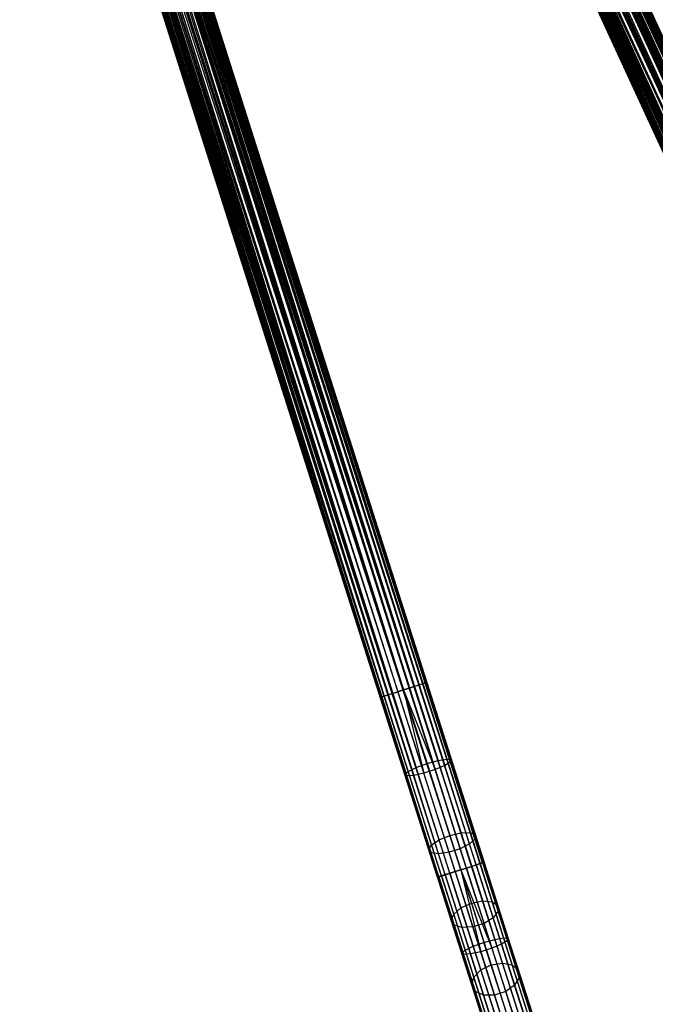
# Model space of a CAD drawing. Extents: x -189 to 189, y -189 to 189.
# Tile 174 of 256: x 33 to 59, y -166 to -126. Entities that reach past the tile are written whole.
import ezdxf

# ---------------------------------------------------------------- set-up
doc = ezdxf.new("R2010")
doc.units = 0
doc.header["$LTSCALE"] = 25.4
doc.layers.get('0').update_dxf_attribs({"linetype": 'CONTINUOUS'})

# ---------------------------------------------------------------- blocks, each defined once
blk = doc.blocks.new('NL2500012474_STL')
at = {"color": 0}
for p, q in [((262.6, -152.669, 177.855), (210.254, -38.892, 177.855)), ((262.6, -152.669, 177.855), (210.254, -38.892, 177.855)), ((262.6, -152.669, 177.855), (210.306, -38.868, 177.621)), ((262.6, -152.669, 177.855), (210.306, -38.868, 177.621)), ((261.75, -153.06, 178.5), (209.404, -39.282, 178.5)), ((261.75, -153.06, 178.5), (209.404, -39.282, 178.5)), ((209.404, -39.282, 176.5), (261.75, -153.06, 176.5)), ((209.404, -39.282, 176.5), (261.75, -153.06, 176.5)), ((209.404, -39.282, 176.5), (262.172, -152.866, 176.615)), ((209.404, -39.282, 176.5), (262.172, -152.866, 176.615)), ((261.968, -152.96, 178.471), (209.621, -39.182, 178.471)), ((261.968, -152.96, 178.471), (209.621, -39.182, 178.471)), ((209.621, -39.182, 176.529), (262.172, -152.866, 176.615)), ((209.621, -39.182, 176.529), (262.172, -152.866, 176.615)), ((261.968, -152.96, 178.471), (209.826, -39.088, 178.385)), ((261.968, -152.96, 178.471), (209.826, -39.088, 178.385)), ((262.172, -152.866, 176.615), (209.826, -39.088, 176.615)), ((209.826, -39.088, 176.615), (262.498, -152.716, 176.932)), ((209.826, -39.088, 176.615), (262.498, -152.716, 176.932)), ((262.172, -152.866, 176.615), (209.826, -39.088, 176.615)), ((261.968, -152.96, 178.471), (210.007, -39.005, 178.249)), ((261.968, -152.96, 178.471), (210.007, -39.005, 178.249)), ((262.353, -152.783, 178.249), (210.007, -39.005, 178.249)), ((262.353, -152.783, 178.249), (210.007, -39.005, 178.249)), ((210.007, -39.005, 176.751), (262.498, -152.716, 176.932)), ((210.007, -39.005, 176.751), (262.498, -152.716, 176.932)), ((262.353, -152.783, 178.249), (210.152, -38.938, 178.068)), ((262.353, -152.783, 178.249), (210.152, -38.938, 178.068)), ((262.6, -152.669, 177.855), (210.152, -38.938, 178.068)), ((262.6, -152.669, 177.855), (210.152, -38.938, 178.068)), ((210.152, -38.938, 176.932), (262.498, -152.716, 176.932)), ((210.152, -38.938, 176.932), (262.498, -152.716, 176.932)), ((210.152, -38.938, 176.932), (262.652, -152.645, 177.379)), ((210.152, -38.938, 176.932), (262.652, -152.645, 177.379)), ((260.848, -153.475, 177.379), (208.502, -39.697, 177.379)), ((260.848, -153.475, 177.379), (208.502, -39.697, 177.621)), ((261.002, -153.404, 176.932), (208.502, -39.697, 177.379)), ((261.002, -153.404, 176.932), (208.502, -39.697, 177.379)), ((260.848, -153.475, 177.379), (208.502, -39.697, 177.379)), ((260.848, -153.475, 177.379), (208.502, -39.697, 177.621)), ((261.002, -153.404, 176.932), (208.555, -39.673, 177.145)), ((261.002, -153.404, 176.932), (208.555, -39.673, 177.145)), ((260.848, -153.475, 177.379), (208.555, -39.673, 177.855)), ((260.848, -153.475, 177.379), (208.555, -39.673, 177.855)), ((260.901, -153.451, 177.855), (208.555, -39.673, 177.855)), ((260.901, -153.451, 177.855), (208.555, -39.673, 177.855)), ((261.328, -153.254, 176.615), (208.656, -39.626, 176.932)), ((261.328, -153.254, 176.615), (208.656, -39.626, 176.932)), ((261.002, -153.404, 176.932), (208.656, -39.626, 176.932)), ((261.002, -153.404, 176.932), (208.656, -39.626, 176.932)), ((260.901, -153.451, 177.855), (208.656, -39.626, 178.068)), ((260.901, -153.451, 177.855), (208.656, -39.626, 178.068)), ((261.328, -153.254, 176.615), (208.802, -39.56, 176.751)), ((261.328, -153.254, 176.615), (208.802, -39.56, 176.751)), ((260.901, -153.451, 177.855), (208.802, -39.56, 178.249)), ((260.901, -153.451, 177.855), (208.802, -39.56, 178.249)), ((261.148, -153.337, 178.249), (208.802, -39.56, 178.249)), ((261.148, -153.337, 178.249), (208.802, -39.56, 178.249)), ((261.328, -153.254, 176.615), (208.982, -39.477, 176.615)), ((208.982, -39.477, 176.615), (261.75, -153.06, 176.5)), ((261.328, -153.254, 176.615), (208.982, -39.477, 176.615)), ((261.148, -153.337, 178.249), (208.982, -39.477, 178.385)), ((261.148, -153.337, 178.249), (208.982, -39.477, 178.385)), ((208.982, -39.477, 176.615), (261.75, -153.06, 176.5)), ((261.148, -153.337, 178.249), (209.187, -39.382, 178.471)), ((261.148, -153.337, 178.249), (209.187, -39.382, 178.471)), ((261.533, -153.16, 178.471), (209.187, -39.382, 178.471)), ((261.533, -153.16, 178.471), (209.187, -39.382, 178.471)), ((209.187, -39.382, 176.529), (261.75, -153.06, 176.5)), ((209.187, -39.382, 176.529), (261.75, -153.06, 176.5)), ((243.354, -160.254, 177.379), (205.386, -40.906, 177.621)), ((243.354, -160.254, 177.379), (205.386, -40.906, 177.379)), ((243.299, -160.272, 177.855), (205.386, -40.906, 177.621)), ((243.299, -160.272, 177.855), (205.386, -40.906, 177.621)), ((243.354, -160.254, 177.379), (205.386, -40.906, 177.621)), ((243.354, -160.254, 177.379), (205.386, -40.906, 177.379)), ((241.776, -160.756, 178.249), (204.212, -41.28, 178.471)), ((241.776, -160.756, 178.249), (204.212, -41.28, 178.471)), ((242.18, -160.628, 178.471), (204.212, -41.28, 178.471)), ((242.18, -160.628, 178.471), (204.212, -41.28, 178.471)), ((204.212, -41.28, 176.529), (242.408, -160.555, 176.5)), ((204.212, -41.28, 176.529), (242.408, -160.555, 176.5)), ((242.408, -160.555, 178.5), (204.44, -41.207, 178.5)), ((242.408, -160.555, 178.5), (204.44, -41.207, 178.5)), ((204.44, -41.207, 176.5), (242.408, -160.555, 176.5)), ((204.44, -41.207, 176.5), (242.408, -160.555, 176.5)), ((204.44, -41.207, 176.5), (242.851, -160.415, 176.615)), ((204.44, -41.207, 176.5), (242.851, -160.415, 176.615)), ((242.636, -160.483, 178.471), (204.668, -41.135, 178.471)), ((242.636, -160.483, 178.471), (204.668, -41.135, 178.471)), ((204.668, -41.135, 176.529), (242.851, -160.415, 176.615)), ((204.668, -41.135, 176.529), (242.851, -160.415, 176.615)), ((242.636, -160.483, 178.471), (204.883, -41.067, 178.385)), ((242.636, -160.483, 178.471), (204.883, -41.067, 178.385)), ((242.851, -160.415, 176.615), (204.883, -41.067, 176.615)), ((204.883, -41.067, 176.615), (243.192, -160.306, 176.932)), ((204.883, -41.067, 176.615), (243.192, -160.306, 176.932)), ((242.851, -160.415, 176.615), (204.883, -41.067, 176.615)), ((242.636, -160.483, 178.471), (205.072, -41.006, 178.249)), ((242.636, -160.483, 178.471), (205.072, -41.006, 178.249)), ((243.04, -160.354, 178.249), (205.072, -41.006, 178.249)), ((243.04, -160.354, 178.249), (205.072, -41.006, 178.249)), ((205.072, -41.006, 176.751), (243.192, -160.306, 176.932)), ((205.072, -41.006, 176.751), (243.192, -160.306, 176.932)), ((243.04, -160.354, 178.249), (205.225, -40.958, 178.068)), ((243.04, -160.354, 178.249), (205.225, -40.958, 178.068)), ((243.299, -160.272, 177.855), (205.225, -40.958, 178.068)), ((243.299, -160.272, 177.855), (205.225, -40.958, 178.068)), ((205.225, -40.958, 176.932), (243.192, -160.306, 176.932)), ((205.225, -40.958, 176.932), (243.192, -160.306, 176.932)), ((205.225, -40.958, 176.932), (243.354, -160.254, 177.379)), ((205.225, -40.958, 176.932), (243.354, -160.254, 177.379)), ((243.299, -160.272, 177.855), (205.331, -40.924, 177.855)), ((243.299, -160.272, 177.855), (205.331, -40.924, 177.855)), ((205.331, -40.924, 177.145), (243.354, -160.254, 177.379)), ((205.331, -40.924, 177.145), (243.354, -160.254, 177.379)), ((241.462, -160.856, 177.379), (203.494, -41.508, 177.379)), ((241.462, -160.856, 177.379), (203.494, -41.508, 177.621)), ((241.623, -160.805, 176.932), (203.494, -41.508, 177.379)), ((241.623, -160.805, 176.932), (203.494, -41.508, 177.379)), ((241.462, -160.856, 177.379), (203.494, -41.508, 177.379)), ((241.462, -160.856, 177.379), (203.494, -41.508, 177.621)), ((241.623, -160.805, 176.932), (203.549, -41.491, 177.145)), ((241.623, -160.805, 176.932), (203.549, -41.491, 177.145)), ((241.462, -160.856, 177.379), (203.549, -41.491, 177.855)), ((241.462, -160.856, 177.379), (203.549, -41.491, 177.855)), ((241.517, -160.839, 177.855), (203.549, -41.491, 177.855)), ((241.517, -160.839, 177.855), (203.549, -41.491, 177.855)), ((241.965, -160.696, 176.615), (203.656, -41.457, 176.932)), ((241.965, -160.696, 176.615), (203.656, -41.457, 176.932)), ((241.623, -160.805, 176.932), (203.656, -41.457, 176.932)), ((241.623, -160.805, 176.932), (203.656, -41.457, 176.932)), ((241.517, -160.839, 177.855), (203.656, -41.457, 178.068)), ((241.517, -160.839, 177.855), (203.656, -41.457, 178.068)), ((241.965, -160.696, 176.615), (203.808, -41.408, 176.751)), ((241.965, -160.696, 176.615), (203.808, -41.408, 176.751)), ((241.517, -160.839, 177.855), (203.808, -41.408, 178.249)), ((241.517, -160.839, 177.855), (203.808, -41.408, 178.249)), ((241.776, -160.756, 178.249), (203.808, -41.408, 178.249)), ((241.776, -160.756, 178.249), (203.808, -41.408, 178.249)), ((241.965, -160.696, 176.615), (203.998, -41.348, 176.615)), ((203.998, -41.348, 176.615), (242.408, -160.555, 176.5)), ((241.965, -160.696, 176.615), (203.998, -41.348, 176.615)), ((241.776, -160.756, 178.249), (203.998, -41.348, 178.385)), ((241.776, -160.756, 178.249), (203.998, -41.348, 178.385)), ((203.998, -41.348, 176.615), (242.408, -160.555, 176.5)), ((217.851, -56.531, 26.615), (258.753, -145.972, 26.529)), ((217.851, -56.531, 26.615), (258.753, -145.972, 26.529)), ((217.851, -56.531, 26.615), (259.138, -145.795, 26.751)), ((217.851, -56.531, 26.615), (259.138, -145.795, 26.751)), ((217.851, -56.531, 28.385), (258.957, -145.878, 28.385)), ((217.851, -56.531, 28.385), (258.957, -145.878, 28.385)), ((217.851, -56.531, 28.385), (258.535, -146.072, 28.5)), ((217.851, -56.531, 28.385), (258.535, -146.072, 28.5)), ((218.031, -56.448, 26.751), (259.138, -145.795, 26.751)), ((218.031, -56.448, 26.751), (259.138, -145.795, 26.751)), ((218.031, -56.448, 28.249), (258.957, -145.878, 28.385)), ((218.031, -56.448, 28.249), (258.957, -145.878, 28.385)), ((218.177, -56.381, 26.932), (259.138, -145.795, 26.751)), ((218.177, -56.381, 26.932), (259.138, -145.795, 26.751)), ((218.177, -56.381, 26.932), (259.385, -145.681, 27.145)), ((218.177, -56.381, 26.932), (259.385, -145.681, 27.145)), ((218.177, -56.381, 28.068), (259.283, -145.728, 28.068)), ((218.177, -56.381, 28.068), (259.283, -145.728, 28.068)), ((218.177, -56.381, 28.068), (258.957, -145.878, 28.385)), ((218.177, -56.381, 28.068), (258.957, -145.878, 28.385)), ((218.278, -56.334, 27.145), (259.385, -145.681, 27.145)), ((218.278, -56.334, 27.145), (259.385, -145.681, 27.145)), ((218.278, -56.334, 27.855), (259.283, -145.728, 28.068)), ((218.278, -56.334, 27.855), (259.283, -145.728, 28.068)), ((218.331, -56.31, 27.621), (259.283, -145.728, 28.068)), ((218.331, -56.31, 27.621), (259.283, -145.728, 28.068)), ((217.007, -56.919, 28.385), (258.113, -146.266, 28.385)), ((217.007, -56.919, 28.385), (258.113, -146.266, 28.385)), ((217.007, -56.919, 28.385), (257.788, -146.416, 28.068)), ((217.007, -56.919, 28.385), (257.788, -146.416, 28.068)), ((217.007, -56.919, 26.615), (257.933, -146.349, 26.751)), ((217.007, -56.919, 26.615), (257.933, -146.349, 26.751)), ((217.007, -56.919, 26.615), (258.318, -146.172, 26.529)), ((217.007, -56.919, 26.615), (258.318, -146.172, 26.529)), ((217.212, -56.825, 28.471), (258.113, -146.266, 28.385)), ((217.212, -56.825, 28.471), (258.113, -146.266, 28.385)), ((217.212, -56.825, 26.529), (258.318, -146.172, 26.529)), ((217.212, -56.825, 26.529), (258.318, -146.172, 26.529)), ((258.535, -146.072, 28.5), (217.429, -56.725, 28.5)), ((217.429, -56.725, 28.5), (258.113, -146.266, 28.385)), ((217.429, -56.725, 28.5), (258.113, -146.266, 28.385)), ((217.429, -56.725, 26.5), (258.535, -146.072, 26.5)), ((217.429, -56.725, 26.5), (258.535, -146.072, 26.5)), ((258.535, -146.072, 28.5), (217.429, -56.725, 28.5)), ((217.646, -56.625, 26.529), (258.753, -145.972, 26.529)), ((217.646, -56.625, 26.529), (258.753, -145.972, 26.529)), ((217.646, -56.625, 28.471), (258.535, -146.072, 28.5)), ((217.646, -56.625, 28.471), (258.535, -146.072, 28.5)), ((216.527, -57.14, 27.621), (257.633, -146.487, 27.621)), ((216.527, -57.14, 27.621), (257.633, -146.487, 27.621)), ((216.527, -57.14, 27.621), (257.686, -146.463, 27.145)), ((216.527, -57.14, 27.621), (257.686, -146.463, 27.145)), ((216.527, -57.14, 27.379), (257.686, -146.463, 27.145)), ((216.527, -57.14, 27.379), (257.686, -146.463, 27.145)), ((216.579, -57.116, 27.855), (257.633, -146.487, 27.621)), ((216.579, -57.116, 27.855), (257.633, -146.487, 27.621)), ((216.579, -57.116, 27.145), (257.686, -146.463, 27.145)), ((216.579, -57.116, 27.145), (257.686, -146.463, 27.145)), ((216.681, -57.069, 28.068), (257.788, -146.416, 28.068)), ((216.681, -57.069, 28.068), (257.788, -146.416, 28.068)), ((216.681, -57.069, 28.068), (257.633, -146.487, 27.621)), ((216.681, -57.069, 28.068), (257.633, -146.487, 27.621)), ((216.681, -57.069, 26.932), (257.686, -146.463, 27.145)), ((216.681, -57.069, 26.932), (257.686, -146.463, 27.145)), ((216.681, -57.069, 26.932), (257.933, -146.349, 26.751)), ((216.681, -57.069, 26.932), (257.933, -146.349, 26.751)), ((216.826, -57.002, 28.249), (257.788, -146.416, 28.068)), ((216.826, -57.002, 28.249), (257.788, -146.416, 28.068)), ((216.826, -57.002, 26.751), (257.933, -146.349, 26.751)), ((216.826, -57.002, 26.751), (257.933, -146.349, 26.751)), ((210.704, -59.363, 26.615), (240.304, -153.153, 26.529)), ((210.704, -59.363, 26.615), (240.304, -153.153, 26.529)), ((210.704, -59.363, 26.615), (240.708, -153.024, 26.751)), ((210.704, -59.363, 26.615), (240.708, -153.024, 26.751)), ((210.704, -59.363, 28.385), (240.519, -153.085, 28.385)), ((210.704, -59.363, 28.385), (240.519, -153.085, 28.385)), ((210.704, -59.363, 28.385), (240.076, -153.225, 28.5)), ((210.704, -59.363, 28.385), (240.076, -153.225, 28.5)), ((210.893, -59.303, 26.751), (240.708, -153.024, 26.751)), ((210.893, -59.303, 26.751), (240.708, -153.024, 26.751)), ((210.893, -59.303, 28.249), (240.519, -153.085, 28.385)), ((210.893, -59.303, 28.249), (240.519, -153.085, 28.385)), ((211.045, -59.254, 26.932), (240.708, -153.024, 26.751)), ((211.045, -59.254, 26.932), (240.708, -153.024, 26.751)), ((211.045, -59.254, 26.932), (240.967, -152.942, 27.145)), ((211.045, -59.254, 26.932), (240.967, -152.942, 27.145)), ((211.045, -59.254, 28.068), (240.86, -152.976, 28.068)), ((211.045, -59.254, 28.068), (240.86, -152.976, 28.068)), ((211.045, -59.254, 28.068), (240.519, -153.085, 28.385)), ((211.045, -59.254, 28.068), (240.519, -153.085, 28.385)), ((211.152, -59.22, 27.145), (240.967, -152.942, 27.145)), ((211.152, -59.22, 27.145), (240.967, -152.942, 27.145)), ((211.152, -59.22, 27.145), (241.022, -152.924, 27.621)), ((211.152, -59.22, 27.145), (241.022, -152.924, 27.621)), ((211.152, -59.22, 27.855), (240.86, -152.976, 28.068)), ((211.152, -59.22, 27.855), (240.86, -152.976, 28.068)), ((211.207, -59.203, 27.379), (241.022, -152.924, 27.621)), ((211.207, -59.203, 27.379), (241.022, -152.924, 27.621)), ((211.207, -59.203, 27.621), (241.022, -152.924, 27.621)), ((211.207, -59.203, 27.621), (241.022, -152.924, 27.621)), ((211.207, -59.203, 27.621), (240.86, -152.976, 28.068)), ((211.207, -59.203, 27.621), (240.86, -152.976, 28.068)), ((209.477, -59.753, 28.068), (239.292, -153.475, 28.068)), ((209.477, -59.753, 28.068), (239.292, -153.475, 28.068)), ((209.477, -59.753, 28.068), (239.13, -153.526, 27.621)), ((209.477, -59.753, 28.068), (239.13, -153.526, 27.621)), ((209.477, -59.753, 26.932), (239.185, -153.509, 27.145)), ((209.477, -59.753, 26.932), (239.185, -153.509, 27.145)), ((209.477, -59.753, 26.932), (239.444, -153.426, 26.751)), ((209.477, -59.753, 26.932), (239.444, -153.426, 26.751)), ((209.629, -59.705, 28.249), (239.292, -153.475, 28.068)), ((209.629, -59.705, 28.249), (239.292, -153.475, 28.068)), ((209.629, -59.705, 26.751), (239.444, -153.426, 26.751)), ((209.629, -59.705, 26.751), (239.444, -153.426, 26.751)), ((209.818, -59.645, 28.385), (239.633, -153.366, 28.385)), ((209.818, -59.645, 28.385), (239.633, -153.366, 28.385)), ((209.818, -59.645, 28.385), (239.292, -153.475, 28.068)), ((209.818, -59.645, 28.385), (239.292, -153.475, 28.068)), ((209.818, -59.645, 26.615), (239.444, -153.426, 26.751)), ((209.818, -59.645, 26.615), (239.444, -153.426, 26.751)), ((209.818, -59.645, 26.615), (239.848, -153.298, 26.529)), ((209.818, -59.645, 26.615), (239.848, -153.298, 26.529)), ((210.033, -59.576, 28.471), (239.633, -153.366, 28.385)), ((210.033, -59.576, 28.471), (239.633, -153.366, 28.385)), ((210.033, -59.576, 26.529), (239.848, -153.298, 26.529)), ((210.033, -59.576, 26.529), (239.848, -153.298, 26.529)), ((240.076, -153.225, 28.5), (210.261, -59.504, 28.5)), ((210.261, -59.504, 28.5), (239.633, -153.366, 28.385)), ((210.261, -59.504, 28.5), (239.633, -153.366, 28.385)), ((210.261, -59.504, 26.5), (240.076, -153.225, 26.5)), ((210.261, -59.504, 26.5), (240.076, -153.225, 26.5)), ((240.076, -153.225, 28.5), (210.261, -59.504, 28.5)), ((210.489, -59.431, 26.529), (240.304, -153.153, 26.529)), ((210.489, -59.431, 26.529), (240.304, -153.153, 26.529)), ((210.489, -59.431, 28.471), (240.076, -153.225, 28.5)), ((210.489, -59.431, 28.471), (240.076, -153.225, 28.5)), ((209.315, -59.805, 27.621), (239.13, -153.526, 27.621)), ((209.315, -59.805, 27.621), (239.13, -153.526, 27.621)), ((209.315, -59.805, 27.621), (239.185, -153.509, 27.145)), ((209.315, -59.805, 27.621), (239.185, -153.509, 27.145)), ((209.315, -59.805, 27.379), (239.185, -153.509, 27.145)), ((209.315, -59.805, 27.379), (239.185, -153.509, 27.145)), ((209.37, -59.787, 27.855), (239.13, -153.526, 27.621)), ((209.37, -59.787, 27.855), (239.13, -153.526, 27.621)), ((209.37, -59.787, 27.145), (239.185, -153.509, 27.145)), ((209.37, -59.787, 27.145), (239.185, -153.509, 27.145)), ((240.076, -153.225, 28.5), (239.633, -153.366, 28.385)), ((240.076, -153.225, 28.5), (239.633, -153.366, 28.385)), ((239.848, -153.298, 26.529), (240.076, -153.225, 26.5)), ((239.848, -153.298, 26.529), (240.076, -153.225, 26.5)), ((240.519, -153.085, 28.385), (240.076, -153.225, 28.5)), ((240.519, -153.085, 28.385), (240.076, -153.225, 28.5)), ((240.076, -153.225, 26.5), (240.304, -153.153, 26.529)), ((240.076, -153.225, 26.5), (240.304, -153.153, 26.529)), ((240.076, -153.225, 26.5), (240.903, -156.615, 26.82)), ((240.076, -153.225, 26.5), (240.903, -156.615, 26.82)), ((240.076, -153.225, 26.5), (241.359, -156.47, 26.82)), ((240.076, -153.225, 26.5), (241.359, -156.47, 26.82)), ((240.076, -153.225, 28.5), (241.032, -156.231, 28.764)), ((240.076, -153.225, 28.5), (241.032, -156.231, 28.764)), ((240.304, -153.153, 26.529), (240.708, -153.024, 26.751)), ((240.304, -153.153, 26.529), (240.708, -153.024, 26.751)), ((240.304, -153.153, 26.529), (241.359, -156.47, 26.82)), ((240.304, -153.153, 26.529), (241.359, -156.47, 26.82)), ((240.86, -152.976, 28.068), (240.519, -153.085, 28.385)), ((240.86, -152.976, 28.068), (240.519, -153.085, 28.385)), ((240.519, -153.085, 28.385), (241.481, -156.108, 28.651)), ((240.519, -153.085, 28.385), (241.481, -156.108, 28.651)), ((240.708, -153.024, 26.751), (240.967, -152.942, 27.145)), ((240.708, -153.024, 26.751), (240.967, -152.942, 27.145)), ((240.708, -153.024, 26.751), (241.752, -156.307, 27.039)), ((240.708, -153.024, 26.751), (241.752, -156.307, 27.039)), ((241.022, -152.924, 27.621), (240.86, -152.976, 28.068)), ((241.022, -152.924, 27.621), (240.86, -152.976, 28.068)), ((240.86, -152.976, 28.068), (241.838, -156.05, 28.338)), ((240.86, -152.976, 28.068), (241.838, -156.05, 28.338)), ((240.967, -152.942, 27.145), (241.022, -152.924, 27.621)), ((240.967, -152.942, 27.145), (241.022, -152.924, 27.621)), ((240.967, -152.942, 27.145), (241.991, -156.162, 27.428)), ((240.967, -152.942, 27.145), (241.991, -156.162, 27.428)), ((241.022, -152.924, 27.621), (242.022, -156.069, 27.896)), ((241.022, -152.924, 27.621), (242.022, -156.069, 27.896)), ((239.292, -153.475, 28.068), (239.13, -153.526, 27.621)), ((239.292, -153.475, 28.068), (239.13, -153.526, 27.621)), ((239.13, -153.526, 27.621), (239.185, -153.509, 27.145)), ((239.13, -153.526, 27.621), (239.185, -153.509, 27.145)), ((239.13, -153.526, 27.621), (240.13, -156.671, 27.896)), ((239.13, -153.526, 27.621), (240.13, -156.671, 27.896)), ((239.185, -153.509, 27.145), (239.444, -153.426, 26.751)), ((239.185, -153.509, 27.145), (239.444, -153.426, 26.751)), ((239.185, -153.509, 27.145), (240.209, -156.729, 27.428)), ((239.185, -153.509, 27.145), (240.209, -156.729, 27.428)), ((239.633, -153.366, 28.385), (239.292, -153.475, 28.068)), ((239.633, -153.366, 28.385), (239.292, -153.475, 28.068)), ((239.292, -153.475, 28.068), (240.27, -156.549, 28.338)), ((239.292, -153.475, 28.068), (240.27, -156.549, 28.338)), ((239.444, -153.426, 26.751), (239.848, -153.298, 26.529)), ((239.444, -153.426, 26.751), (239.848, -153.298, 26.529)), ((239.444, -153.426, 26.751), (240.488, -156.709, 27.039)), ((239.444, -153.426, 26.751), (240.488, -156.709, 27.039)), ((239.633, -153.366, 28.385), (240.595, -156.39, 28.651)), ((239.633, -153.366, 28.385), (240.595, -156.39, 28.651)), ((239.848, -153.298, 26.529), (240.903, -156.615, 26.82)), ((239.848, -153.298, 26.529), (240.903, -156.615, 26.82)), ((241.481, -156.108, 28.651), (241.838, -156.05, 28.338)), ((241.481, -156.108, 28.651), (241.838, -156.05, 28.338)), ((241.838, -156.05, 28.338), (242.022, -156.069, 27.896)), ((242.789, -159.039, 29.139), (241.838, -156.05, 28.338)), ((242.789, -159.039, 29.139), (241.838, -156.05, 28.338)), ((241.838, -156.05, 28.338), (242.022, -156.069, 27.896)), ((240.27, -156.549, 28.338), (240.595, -156.39, 28.651)), ((240.27, -156.549, 28.338), (240.595, -156.39, 28.651)), ((240.595, -156.39, 28.651), (241.032, -156.231, 28.764)), ((240.595, -156.39, 28.651), (241.032, -156.231, 28.764)), ((241.53, -159.33, 29.439), (240.595, -156.39, 28.651)), ((241.53, -159.33, 29.439), (240.595, -156.39, 28.651)), ((241.032, -156.231, 28.764), (241.481, -156.108, 28.651)), ((241.032, -156.231, 28.764), (241.481, -156.108, 28.651)), ((241.032, -156.231, 28.764), (241.962, -159.153, 29.547)), ((241.032, -156.231, 28.764), (241.962, -159.153, 29.547)), ((241.752, -156.307, 27.039), (241.359, -156.47, 26.82)), ((241.752, -156.307, 27.039), (241.359, -156.47, 26.82)), ((242.416, -159.048, 29.439), (241.481, -156.108, 28.651)), ((242.416, -159.048, 29.439), (241.481, -156.108, 28.651)), ((241.991, -156.162, 27.428), (241.752, -156.307, 27.039)), ((241.991, -156.162, 27.428), (241.752, -156.307, 27.039)), ((242.767, -159.498, 27.895), (241.752, -156.307, 27.039)), ((242.767, -159.498, 27.895), (241.752, -156.307, 27.039)), ((242.022, -156.069, 27.896), (241.991, -156.162, 27.428)), ((242.022, -156.069, 27.896), (241.991, -156.162, 27.428)), ((242.987, -159.293, 28.267), (241.991, -156.162, 27.428)), ((242.987, -159.293, 28.267), (241.991, -156.162, 27.428)), ((242.995, -159.127, 28.716), (242.022, -156.069, 27.896)), ((242.995, -159.127, 28.716), (242.022, -156.069, 27.896)), ((240.13, -156.671, 27.896), (240.27, -156.549, 28.338)), ((240.13, -156.671, 27.896), (240.27, -156.549, 28.338)), ((240.209, -156.729, 27.428), (240.13, -156.671, 27.896)), ((241.103, -159.729, 28.716), (240.13, -156.671, 27.896)), ((240.209, -156.729, 27.428), (240.13, -156.671, 27.896)), ((241.103, -159.729, 28.716), (240.13, -156.671, 27.896)), ((240.488, -156.709, 27.039), (240.209, -156.729, 27.428)), ((240.488, -156.709, 27.039), (240.209, -156.729, 27.428)), ((241.205, -159.859, 28.267), (240.209, -156.729, 27.428)), ((241.205, -159.859, 28.267), (240.209, -156.729, 27.428)), ((241.22, -159.538, 29.139), (240.27, -156.549, 28.338)), ((241.22, -159.538, 29.139), (240.27, -156.549, 28.338)), ((240.903, -156.615, 26.82), (240.488, -156.709, 27.039)), ((240.903, -156.615, 26.82), (240.488, -156.709, 27.039)), ((241.503, -159.9, 27.895), (240.488, -156.709, 27.039)), ((241.503, -159.9, 27.895), (240.488, -156.709, 27.039)), ((241.359, -156.47, 26.82), (240.903, -156.615, 26.82)), ((241.359, -156.47, 26.82), (240.903, -156.615, 26.82)), ((241.929, -159.841, 27.685), (240.903, -156.615, 26.82)), ((241.929, -159.841, 27.685), (240.903, -156.615, 26.82)), ((242.385, -159.696, 27.685), (241.359, -156.47, 26.82)), ((242.385, -159.696, 27.685), (241.359, -156.47, 26.82)), ((241.53, -159.33, 29.439), (241.962, -159.153, 29.547)), ((241.53, -159.33, 29.439), (241.962, -159.153, 29.547)), ((241.962, -159.153, 29.547), (242.416, -159.048, 29.439)), ((241.962, -159.153, 29.547), (242.416, -159.048, 29.439)), ((241.962, -159.153, 29.547), (242.839, -161.911, 30.829)), ((241.962, -159.153, 29.547), (242.839, -161.911, 30.829)), ((242.416, -159.048, 29.439), (242.789, -159.039, 29.139)), ((242.416, -159.048, 29.439), (242.789, -159.039, 29.139)), ((243.299, -161.823, 30.728), (242.416, -159.048, 29.439)), ((243.299, -161.823, 30.728), (242.416, -159.048, 29.439)), ((242.789, -159.039, 29.139), (242.995, -159.127, 28.716)), ((243.686, -161.859, 30.45), (242.789, -159.039, 29.139)), ((243.686, -161.859, 30.45), (242.789, -159.039, 29.139)), ((242.789, -159.039, 29.139), (242.995, -159.127, 28.716)), ((242.995, -159.127, 28.716), (242.987, -159.293, 28.267)), ((242.995, -159.127, 28.716), (242.987, -159.293, 28.267)), ((243.913, -162.012, 30.057), (242.995, -159.127, 28.716)), ((243.913, -162.012, 30.057), (242.995, -159.127, 28.716)), ((241.103, -159.729, 28.716), (241.22, -159.538, 29.139)), ((241.103, -159.729, 28.716), (241.22, -159.538, 29.139)), ((241.22, -159.538, 29.139), (241.53, -159.33, 29.439)), ((241.22, -159.538, 29.139), (241.53, -159.33, 29.439)), ((242.118, -162.358, 30.45), (241.22, -159.538, 29.139)), ((242.118, -162.358, 30.45), (241.22, -159.538, 29.139)), ((242.413, -162.104, 30.728), (241.53, -159.33, 29.439)), ((242.413, -162.104, 30.728), (241.53, -159.33, 29.439)), ((242.767, -159.498, 27.895), (242.385, -159.696, 27.685)), ((242.767, -159.498, 27.895), (242.385, -159.696, 27.685)), ((242.987, -159.293, 28.267), (242.767, -159.498, 27.895)), ((242.987, -159.293, 28.267), (242.767, -159.498, 27.895)), ((243.725, -162.509, 29.295), (242.767, -159.498, 27.895)), ((243.725, -162.509, 29.295), (242.767, -159.498, 27.895)), ((243.927, -162.247, 29.64), (242.987, -159.293, 28.267)), ((243.927, -162.247, 29.64), (242.987, -159.293, 28.267)), ((241.205, -159.859, 28.267), (241.103, -159.729, 28.716)), ((242.021, -162.614, 30.057), (241.103, -159.729, 28.716)), ((241.205, -159.859, 28.267), (241.103, -159.729, 28.716)), ((242.021, -162.614, 30.057), (241.103, -159.729, 28.716)), ((241.503, -159.9, 27.895), (241.205, -159.859, 28.267)), ((242.145, -162.814, 29.64), (241.205, -159.859, 28.267)), ((241.503, -159.9, 27.895), (241.205, -159.859, 28.267)), ((242.145, -162.814, 29.64), (241.205, -159.859, 28.267)), ((241.929, -159.841, 27.685), (241.503, -159.9, 27.895)), ((241.929, -159.841, 27.685), (241.503, -159.9, 27.895)), ((242.461, -162.911, 29.295), (241.503, -159.9, 27.895)), ((242.461, -162.911, 29.295), (241.503, -159.9, 27.895)), ((242.385, -159.696, 27.685), (241.929, -159.841, 27.685)), ((242.385, -159.696, 27.685), (241.929, -159.841, 27.685)), ((242.898, -162.885, 29.1), (241.929, -159.841, 27.685)), ((242.898, -162.885, 29.1), (241.929, -159.841, 27.685)), ((243.354, -162.74, 29.1), (242.385, -159.696, 27.685)), ((243.354, -162.74, 29.1), (242.385, -159.696, 27.685)), ((242.851, -160.415, 176.615), (242.408, -160.555, 176.5)), ((242.851, -160.415, 176.615), (242.408, -160.555, 176.5)), ((242.636, -160.483, 178.471), (243.04, -160.354, 178.249)), ((242.636, -160.483, 178.471), (243.04, -160.354, 178.249)), ((243.192, -160.306, 176.932), (242.851, -160.415, 176.615)), ((243.192, -160.306, 176.932), (242.851, -160.415, 176.615)), ((242.851, -160.415, 176.615), (243.797, -163.39, 176.358)), ((242.851, -160.415, 176.615), (243.797, -163.39, 176.358)), ((243.04, -160.354, 178.249), (243.299, -160.272, 177.855)), ((243.04, -160.354, 178.249), (243.299, -160.272, 177.855)), ((243.04, -160.354, 178.249), (244.067, -163.584, 177.97)), ((243.04, -160.354, 178.249), (244.067, -163.584, 177.97)), ((243.354, -160.254, 177.379), (243.192, -160.306, 176.932)), ((243.354, -160.254, 177.379), (243.192, -160.306, 176.932)), ((243.192, -160.306, 176.932), (244.154, -163.33, 176.671)), ((243.192, -160.306, 176.932), (244.154, -163.33, 176.671)), ((243.299, -160.272, 177.855), (243.354, -160.254, 177.379)), ((243.299, -160.272, 177.855), (243.354, -160.254, 177.379)), ((243.299, -160.272, 177.855), (244.307, -163.44, 177.581)), ((243.299, -160.272, 177.855), (244.307, -163.44, 177.581)), ((243.354, -160.254, 177.379), (244.338, -163.349, 177.113)), ((243.354, -160.254, 177.379), (244.338, -163.349, 177.113)), ((241.623, -160.805, 176.932), (241.462, -160.856, 177.379)), ((241.623, -160.805, 176.932), (241.462, -160.856, 177.379)), ((241.462, -160.856, 177.379), (241.517, -160.839, 177.855)), ((241.462, -160.856, 177.379), (241.517, -160.839, 177.855)), ((241.462, -160.856, 177.379), (242.446, -163.95, 177.113)), ((241.462, -160.856, 177.379), (242.446, -163.95, 177.113)), ((241.517, -160.839, 177.855), (241.776, -160.756, 178.249)), ((241.517, -160.839, 177.855), (241.776, -160.756, 178.249)), ((241.517, -160.839, 177.855), (242.525, -164.007, 177.581)), ((241.517, -160.839, 177.855), (242.525, -164.007, 177.581)), ((241.965, -160.696, 176.615), (241.623, -160.805, 176.932)), ((241.965, -160.696, 176.615), (241.623, -160.805, 176.932)), ((241.623, -160.805, 176.932), (242.586, -163.829, 176.671)), ((241.623, -160.805, 176.932), (242.586, -163.829, 176.671)), ((241.776, -160.756, 178.249), (242.18, -160.628, 178.471)), ((241.776, -160.756, 178.249), (242.18, -160.628, 178.471)), ((241.776, -160.756, 178.249), (242.803, -163.986, 177.97)), ((241.776, -160.756, 178.249), (242.803, -163.986, 177.97)), ((242.408, -160.555, 176.5), (241.965, -160.696, 176.615)), ((242.408, -160.555, 176.5), (241.965, -160.696, 176.615)), ((241.965, -160.696, 176.615), (242.911, -163.671, 176.358)), ((241.965, -160.696, 176.615), (242.911, -163.671, 176.358)), ((242.18, -160.628, 178.471), (242.408, -160.555, 178.5)), ((242.18, -160.628, 178.471), (242.408, -160.555, 178.5)), ((242.18, -160.628, 178.471), (243.218, -163.892, 178.189)), ((242.18, -160.628, 178.471), (243.218, -163.892, 178.189)), ((242.408, -160.555, 178.5), (242.636, -160.483, 178.471)), ((242.408, -160.555, 178.5), (242.636, -160.483, 178.471)), ((242.408, -160.555, 178.5), (243.674, -163.747, 178.189)), ((242.408, -160.555, 178.5), (243.674, -163.747, 178.189)), ((242.408, -160.555, 178.5), (243.218, -163.892, 178.189)), ((242.408, -160.555, 178.5), (243.218, -163.892, 178.189)), ((242.408, -160.555, 176.5), (243.348, -163.513, 176.245)), ((242.408, -160.555, 176.5), (243.348, -163.513, 176.245)), ((242.636, -160.483, 178.471), (243.674, -163.747, 178.189)), ((242.636, -160.483, 178.471), (243.674, -163.747, 178.189)), ((242.413, -162.104, 30.728), (242.839, -161.911, 30.829)), ((242.413, -162.104, 30.728), (242.839, -161.911, 30.829)), ((242.839, -161.911, 30.829), (243.299, -161.823, 30.728)), ((242.839, -161.911, 30.829), (243.299, -161.823, 30.728)), ((242.839, -161.911, 30.829), (243.64, -164.428, 32.573)), ((242.839, -161.911, 30.829), (243.64, -164.428, 32.573)), ((243.299, -161.823, 30.728), (243.686, -161.859, 30.45)), ((244.104, -164.354, 32.483), (243.299, -161.823, 30.728)), ((244.104, -164.354, 32.483), (243.299, -161.823, 30.728)), ((243.299, -161.823, 30.728), (243.686, -161.859, 30.45)), ((243.686, -161.859, 30.45), (243.913, -162.012, 30.057)), ((244.505, -164.433, 32.234), (243.686, -161.859, 30.45)), ((244.505, -164.433, 32.234), (243.686, -161.859, 30.45)), ((243.686, -161.859, 30.45), (243.913, -162.012, 30.057)), ((243.913, -162.012, 30.057), (243.927, -162.247, 29.64)), ((244.751, -164.645, 31.882), (243.913, -162.012, 30.057)), ((244.751, -164.645, 31.882), (243.913, -162.012, 30.057)), ((243.913, -162.012, 30.057), (243.927, -162.247, 29.64)), ((242.021, -162.614, 30.057), (242.118, -162.358, 30.45)), ((242.021, -162.614, 30.057), (242.118, -162.358, 30.45)), ((242.118, -162.358, 30.45), (242.413, -162.104, 30.728)), ((242.118, -162.358, 30.45), (242.413, -162.104, 30.728)), ((242.936, -164.932, 32.234), (242.118, -162.358, 30.45)), ((242.936, -164.932, 32.234), (242.118, -162.358, 30.45)), ((243.218, -164.636, 32.483), (242.413, -162.104, 30.728)), ((243.218, -164.636, 32.483), (242.413, -162.104, 30.728)), ((243.927, -162.247, 29.64), (243.725, -162.509, 29.295)), ((243.927, -162.247, 29.64), (243.725, -162.509, 29.295)), ((244.785, -164.943, 31.509), (243.927, -162.247, 29.64)), ((244.785, -164.943, 31.509), (243.927, -162.247, 29.64)), ((242.145, -162.814, 29.64), (242.021, -162.614, 30.057)), ((242.859, -165.247, 31.882), (242.021, -162.614, 30.057)), ((242.145, -162.814, 29.64), (242.021, -162.614, 30.057)), ((242.859, -165.247, 31.882), (242.021, -162.614, 30.057)), ((242.461, -162.911, 29.295), (242.145, -162.814, 29.64)), ((243.003, -165.51, 31.509), (242.145, -162.814, 29.64)), ((242.461, -162.911, 29.295), (242.145, -162.814, 29.64)), ((243.003, -165.51, 31.509), (242.145, -162.814, 29.64)), ((243.354, -162.74, 29.1), (242.898, -162.885, 29.1)), ((243.354, -162.74, 29.1), (242.898, -162.885, 29.1)), ((243.725, -162.509, 29.295), (243.354, -162.74, 29.1)), ((243.725, -162.509, 29.295), (243.354, -162.74, 29.1)), ((244.237, -165.517, 31.025), (243.354, -162.74, 29.1)), ((244.237, -165.517, 31.025), (243.354, -162.74, 29.1)), ((244.599, -165.258, 31.2), (243.725, -162.509, 29.295)), ((244.599, -165.258, 31.2), (243.725, -162.509, 29.295)), ((242.898, -162.885, 29.1), (242.461, -162.911, 29.295)), ((242.898, -162.885, 29.1), (242.461, -162.911, 29.295)), ((243.336, -165.66, 31.2), (242.461, -162.911, 29.295)), ((243.336, -165.66, 31.2), (242.461, -162.911, 29.295)), ((243.781, -165.662, 31.025), (242.898, -162.885, 29.1)), ((243.781, -165.662, 31.025), (242.898, -162.885, 29.1)), ((242.586, -163.829, 176.671), (242.911, -163.671, 176.358)), ((242.586, -163.829, 176.671), (242.911, -163.671, 176.358)), ((242.911, -163.671, 176.358), (243.348, -163.513, 176.245)), ((242.911, -163.671, 176.358), (243.348, -163.513, 176.245)), ((242.911, -163.671, 176.358), (243.832, -166.566, 175.595)), ((242.911, -163.671, 176.358), (243.832, -166.566, 175.595)), ((243.348, -163.513, 176.245), (243.797, -163.39, 176.358)), ((243.348, -163.513, 176.245), (243.797, -163.39, 176.358)), ((244.264, -166.39, 175.486), (243.348, -163.513, 176.245)), ((244.264, -166.39, 175.486), (243.348, -163.513, 176.245)), ((244.067, -163.584, 177.97), (243.674, -163.747, 178.189)), ((244.067, -163.584, 177.97), (243.674, -163.747, 178.189)), ((243.797, -163.39, 176.358), (244.154, -163.33, 176.671)), ((243.797, -163.39, 176.358), (244.154, -163.33, 176.671)), ((243.797, -163.39, 176.358), (244.718, -166.285, 175.595)), ((243.797, -163.39, 176.358), (244.718, -166.285, 175.595)), ((244.307, -163.44, 177.581), (244.067, -163.584, 177.97)), ((244.307, -163.44, 177.581), (244.067, -163.584, 177.97)), ((244.067, -163.584, 177.97), (245.067, -166.726, 177.142)), ((244.067, -163.584, 177.97), (245.067, -166.726, 177.142)), ((244.154, -163.33, 176.671), (245.09, -166.273, 175.895)), ((244.154, -163.33, 176.671), (245.09, -166.273, 175.895)), ((244.154, -163.33, 176.671), (244.338, -163.349, 177.113)), ((244.154, -163.33, 176.671), (244.338, -163.349, 177.113)), ((244.338, -163.349, 177.113), (244.307, -163.44, 177.581)), ((244.338, -163.349, 177.113), (244.307, -163.44, 177.581)), ((244.307, -163.44, 177.581), (245.287, -166.523, 176.769)), ((244.307, -163.44, 177.581), (245.287, -166.523, 176.769)), ((244.338, -163.349, 177.113), (245.296, -166.359, 176.319)), ((244.338, -163.349, 177.113), (245.296, -166.359, 176.319)), ((242.446, -163.95, 177.113), (242.586, -163.829, 176.671)), ((242.446, -163.95, 177.113), (242.586, -163.829, 176.671)), ((242.525, -164.007, 177.581), (242.446, -163.95, 177.113)), ((242.446, -163.95, 177.113), (243.404, -166.961, 176.319)), ((242.446, -163.95, 177.113), (243.404, -166.961, 176.319)), ((242.525, -164.007, 177.581), (242.446, -163.95, 177.113)), ((242.803, -163.986, 177.97), (242.525, -164.007, 177.581)), ((242.803, -163.986, 177.97), (242.525, -164.007, 177.581)), ((242.525, -164.007, 177.581), (243.505, -167.09, 176.769)), ((242.525, -164.007, 177.581), (243.505, -167.09, 176.769)), ((242.586, -163.829, 176.671), (243.522, -166.772, 175.895)), ((242.586, -163.829, 176.671), (243.522, -166.772, 175.895)), ((243.218, -163.892, 178.189), (242.803, -163.986, 177.97)), ((243.218, -163.892, 178.189), (242.803, -163.986, 177.97)), ((242.803, -163.986, 177.97), (243.803, -167.128, 177.142)), ((242.803, -163.986, 177.97), (243.803, -167.128, 177.142)), ((243.674, -163.747, 178.189), (243.218, -163.892, 178.189)), ((243.674, -163.747, 178.189), (243.218, -163.892, 178.189)), ((243.218, -163.892, 178.189), (244.228, -167.068, 177.352)), ((243.218, -163.892, 178.189), (244.228, -167.068, 177.352)), ((243.674, -163.747, 178.189), (244.685, -166.923, 177.352)), ((243.674, -163.747, 178.189), (244.685, -166.923, 177.352)), ((243.218, -164.636, 32.483), (243.64, -164.428, 32.573)), ((243.218, -164.636, 32.483), (243.64, -164.428, 32.573)), ((243.64, -164.428, 32.573), (244.104, -164.354, 32.483)), ((243.64, -164.428, 32.573), (244.104, -164.354, 32.483)), ((243.64, -164.428, 32.573), (244.341, -166.634, 34.732)), ((243.64, -164.428, 32.573), (244.341, -166.634, 34.732)), ((244.104, -164.354, 32.483), (244.505, -164.433, 32.234)), ((244.81, -166.574, 34.655), (244.104, -164.354, 32.483)), ((244.81, -166.574, 34.655), (244.104, -164.354, 32.483)), ((244.104, -164.354, 32.483), (244.505, -164.433, 32.234)), ((244.505, -164.433, 32.234), (244.751, -164.645, 31.882)), ((245.223, -166.689, 34.442), (244.505, -164.433, 32.234)), ((245.223, -166.689, 34.442), (244.505, -164.433, 32.234)), ((244.505, -164.433, 32.234), (244.751, -164.645, 31.882)), ((242.936, -164.932, 32.234), (243.218, -164.636, 32.483)), ((242.936, -164.932, 32.234), (243.218, -164.636, 32.483)), ((243.924, -166.855, 34.655), (243.218, -164.636, 32.483)), ((243.924, -166.855, 34.655), (243.218, -164.636, 32.483)), ((244.751, -164.645, 31.882), (244.785, -164.943, 31.509)), ((245.485, -166.953, 34.141), (244.751, -164.645, 31.882)), ((245.485, -166.953, 34.141), (244.751, -164.645, 31.882)), ((244.751, -164.645, 31.882), (244.785, -164.943, 31.509)), ((242.859, -165.247, 31.882), (242.936, -164.932, 32.234)), ((242.859, -165.247, 31.882), (242.936, -164.932, 32.234)), ((243.003, -165.51, 31.509), (242.859, -165.247, 31.882)), ((243.593, -167.555, 34.141), (242.859, -165.247, 31.882)), ((243.003, -165.51, 31.509), (242.859, -165.247, 31.882)), ((243.593, -167.555, 34.141), (242.859, -165.247, 31.882)), ((243.654, -167.188, 34.442), (242.936, -164.932, 32.234)), ((243.654, -167.188, 34.442), (242.936, -164.932, 32.234)), ((244.599, -165.258, 31.2), (244.237, -165.517, 31.025)), ((244.599, -165.258, 31.2), (244.237, -165.517, 31.025)), ((244.785, -164.943, 31.509), (244.599, -165.258, 31.2)), ((244.785, -164.943, 31.509), (244.599, -165.258, 31.2)), ((245.366, -167.667, 33.557), (244.599, -165.258, 31.2)), ((245.366, -167.667, 33.557), (244.599, -165.258, 31.2)), ((245.536, -167.306, 33.822), (244.785, -164.943, 31.509)), ((245.536, -167.306, 33.822), (244.785, -164.943, 31.509)), ((243.336, -165.66, 31.2), (243.003, -165.51, 31.509)), ((243.754, -167.873, 33.822), (243.003, -165.51, 31.509)), ((243.336, -165.66, 31.2), (243.003, -165.51, 31.509)), ((243.754, -167.873, 33.822), (243.003, -165.51, 31.509)), ((243.781, -165.662, 31.025), (243.336, -165.66, 31.2)), ((244.102, -168.069, 33.557), (243.336, -165.66, 31.2)), ((243.781, -165.662, 31.025), (243.336, -165.66, 31.2)), ((244.102, -168.069, 33.557), (243.336, -165.66, 31.2)), ((244.237, -165.517, 31.025), (243.781, -165.662, 31.025)), ((244.237, -165.517, 31.025), (243.781, -165.662, 31.025)), ((244.556, -168.097, 33.407), (243.781, -165.662, 31.025)), ((244.556, -168.097, 33.407), (243.781, -165.662, 31.025)), ((245.012, -167.952, 33.407), (244.237, -165.517, 31.025)), ((245.012, -167.952, 33.407), (244.237, -165.517, 31.025))]:
    blk.add_line(p, q, dxfattribs=at)

msp = doc.modelspace()

# ---------------------------------------------------------------- block references
at = {"color": 0}
msp.add_blockref('NL2500012474_STL', (-191.311, -0.058, -1716.743), dxfattribs=at)

doc.saveas('drawing.dxf')
